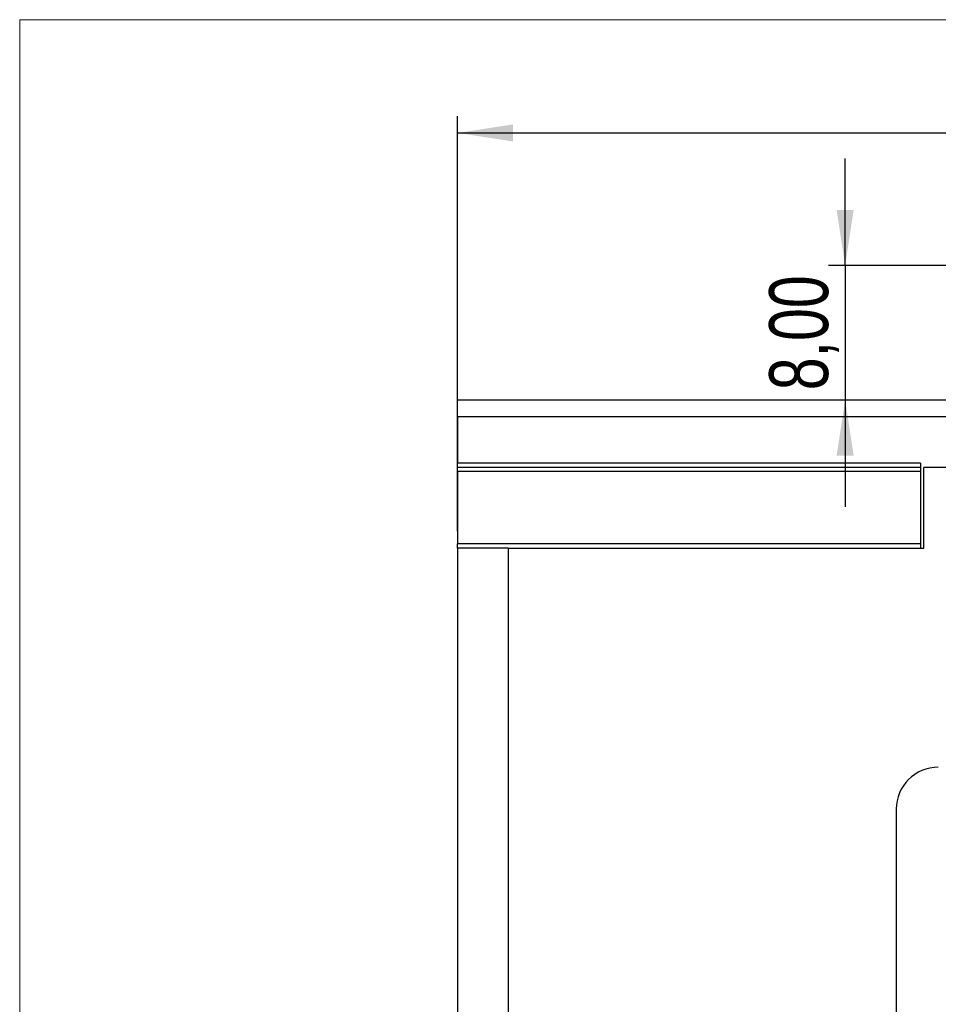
# Model space of a CAD drawing. Header units: millimetres. Extents: x -83 to 830, y 10 to 584.
# Tile 14 of 23: x 10 to 119, y 467 to 584. Entities that reach past the tile are written whole.
import ezdxf

# ---------------------------------------------------------------- set-up
doc = ezdxf.new("R2010")
doc.units = ezdxf.units.MM
doc.header["$LTSCALE"] = 2
doc.layers.add('FORMAT', color=7, linetype='Continuous')
doc.styles.add('SLDTEXTSTYLE0', font='TXT', dxfattribs={"width": 0.75})
doc.dimstyles.new('SLDDIMSTYLE0', dxfattribs={"dimtxt": 7, "dimasz": 6.604, "dimexe": 0, "dimexo": 0.0625, "dimgap": 1.75, "dimtad": 1, "dimlfac": 0.5, "dimrnd": 1e-09, "dimzin": 12, "dimdsep": 46, "dimtxsty": 'SLDTEXTSTYLE0', "dimsah": 1, "dimcen": 0.09, "dimadec": 0, "dimazin": 3, "dimtfac": 1, "dimtofl": 0, "dimtmove": 0, "dimatfit": 3, "dimfxl": 1, "dimfrac": 2, "dimtolj": 1, "dimtzin": 12, "dimarcsym": 0})
doc.dimstyles.new('SLDDIMSTYLE1', dxfattribs={"dimtxt": 7, "dimasz": 6.604, "dimexe": 0, "dimexo": 0.0625, "dimgap": 1.75, "dimtad": 1, "dimlfac": 0.5, "dimrnd": 1e-09, "dimzin": 12, "dimdsep": 46, "dimtxsty": 'SLDTEXTSTYLE0', "dimsah": 1, "dimcen": 0.09, "dimadec": 0, "dimazin": 3, "dimtfac": 1, "dimtmove": 0, "dimatfit": 0, "dimfxl": 1, "dimfrac": 2, "dimtolj": 1, "dimtzin": 12, "dimarcsym": 0})

# ---------------------------------------------------------------- blocks, each defined once
blk = doc.blocks.new('_D_2')
at = {"layer": 'FORMAT'}
for p, q in [((62.04, 523.18), (62.04, 572.54)), ((324.44, 523.18), (324.44, 572.54)), ((62.04, 570.54), (324.44, 570.54))]:
    blk.add_line(p, q, dxfattribs=at)
for points in [[(62.04, 570.54), (68.64, 569.52), (68.64, 571.55)], [(324.44, 570.54), (317.84, 571.55), (317.84, 569.52)]]:
    blk.add_solid(points, dxfattribs=at)
at = {"layer": 'FORMAT', "insert": (183.38, 579.56), "char_height": 7, "attachment_point": 1, "style": 'SLDTEXTSTYLE0'}
blk.add_mtext('131,20', dxfattribs=at)
blk = doc.blocks.new('_D_4')
at = {"layer": 'FORMAT'}
for p, q in [((108.1, 554.78), (108.1, 567.48)), ((248.54, 554.78), (106.1, 554.78)), ((108.1, 554.78), (108.1, 538.78)), ((108.1, 538.78), (108.1, 526.08))]:
    blk.add_line(p, q, dxfattribs=at)
for points in [[(108.1, 554.78), (109.11, 561.39), (107.08, 561.39)], [(108.1, 538.78), (107.08, 532.18), (109.11, 532.18)]]:
    blk.add_solid(points, dxfattribs=at)
at = {"layer": 'FORMAT', "insert": (99.07, 539.95), "char_height": 7, "attachment_point": 1, "rotation": 90, "style": 'SLDTEXTSTYLE0'}
blk.add_mtext('8,00', dxfattribs=at)

msp = doc.modelspace()

# ---------------------------------------------------------------- linework, layer by layer
at = {"color": 8, "linetype": 'Continuous', "lineweight": 18}
for q in [(830, 584), (10, 10)]:
    msp.add_line((10, 584), q, dxfattribs=at)
at = {"color": 7, "linetype": 'Continuous', "lineweight": 25}
for p, q in [((127.041, 538.785), (62.041, 538.785)), ((62.041, 536.785), (62.041, 538.785)), ((324.441, 536.785), (62.041, 536.785)), ((62.041, 536.785), (62.041, 531.285)), ((117.041, 531.285), (62.041, 531.285)), ((62.041, 530.785), (62.041, 531.285)), ((117.041, 530.785), (62.041, 530.785)), ((62.041, 530.285), (62.041, 530.785)), ((117.041, 530.285), (62.041, 530.285)), ((62.041, 530.285), (62.041, 521.685)), ((117.041, 531.285), (117.041, 530.785)), ((117.041, 530.785), (117.041, 530.285)), ((117.041, 530.285), (117.041, 521.685)), ((117.441, 521.185), (117.441, 530.785)), ((167.441, 530.785), (117.441, 530.785)), ((117.041, 521.685), (62.041, 521.685)), ((62.041, 521.185), (62.041, 521.685)), ((62.041, 521.185), (62.041, 319.785)), ((65.643, 521.185), (62.041, 521.185)), ((68.041, 521.185), (65.643, 521.185)), ((68.041, 521.185), (117.441, 521.185)), ((68.041, 521.185), (68.041, 319.785)), ((117.041, 521.685), (117.041, 521.185)), ((114.167, 490.142), (114.167, 354.142))]:
    msp.add_line(p, q, dxfattribs=at)
msp.add_arc((119.167, 490.142), 5, 90, 180, dxfattribs=at)

# ---------------------------------------------------------------- dimensions: what is measured, and where the dimension line sits
at = {"layer": 'FORMAT'}
dim = msp.add_linear_dim(base=(324.441, 570.538), p1=(62.041, 521.185), p2=(324.441, 521.185), dimstyle='SLDDIMSTYLE0', dxfattribs=at)
dim.commit()
dim.dimension.update_dxf_attribs({"geometry": '_D_2', "text_midpoint": (197.602, 570.538), "dimtype": 160})
dim = msp.add_linear_dim(base=(108.097, 538.785), p1=(250.541, 554.785), p2=(62.041, 538.785), angle=90, dimstyle='SLDDIMSTYLE1', dxfattribs=at)
dim.commit()
dim.dimension.update_dxf_attribs({"geometry": '_D_4', "text_midpoint": (108.097, 549.002), "dimtype": 160})

doc.saveas('drawing.dxf')
